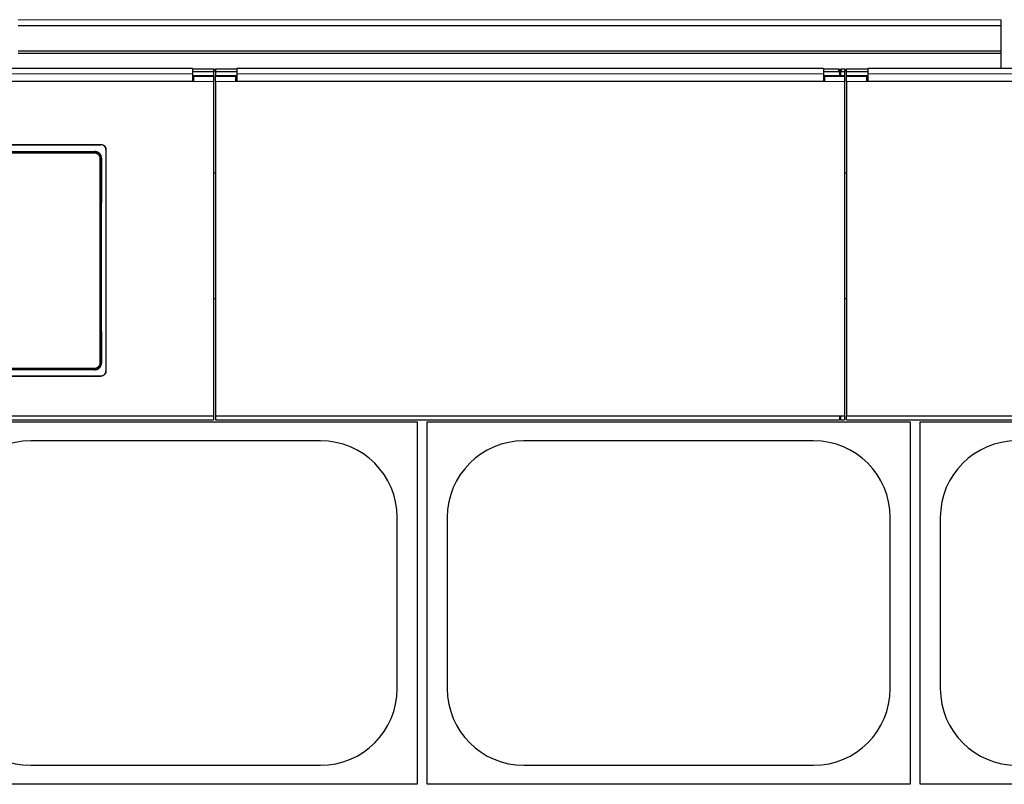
# Model space of a CAD drawing. Header units: inches. Extents: x 0 to 20790, y -12 to 14700.
# Tile 85 of 184: x 2980 to 3958, y 10780 to 11539. Entities that reach past the tile are written whole.
import ezdxf

# ---------------------------------------------------------------- set-up
doc = ezdxf.new("R2010")
doc.units = ezdxf.units.IN
doc.layers.add('1', color=7, linetype='Continuous', true_color=0xffffff)

msp = doc.modelspace()

# ---------------------------------------------------------------- linework, layer by layer
at = {"layer": '1', "color": 110, "linetype": 'Continuous', "lineweight": 13}
for p, q in [((3955.225, 11539.364), (2978.225, 11539.364)), ((3793.475, 11487.494), (3793.475, 11490.092)), ((3796.475, 11490.092), (3796.475, 11487.494)), ((3172.475, 11478.005), (3152.475, 11478.005)), ((3194.475, 11478.005), (3174.475, 11478.005)), ((3799.475, 11478.005), (3779.475, 11478.005)), ((3821.475, 11478.005), (3801.475, 11478.005)), ((3060.475, 11415.198), (3060.475, 11415.502)), ((2665.947, 11407.881), (3054.003, 11407.881)), ((3054.003, 11406.972), (2665.947, 11406.972)), ((3054.003, 11407.881), (3054.561, 11408.439)), ((3054.003, 11407.881), (3054.003, 11406.972)), ((3061.02, 11401.916), (3060.469, 11401.365)), ((3060.469, 11198.796), (3060.961, 11198.304)), ((2665.947, 11193.189), (3054.003, 11193.189)), ((3054.003, 11192.28), (2665.947, 11192.28)), ((3054.003, 11193.189), (3054.003, 11192.28)), ((3054.498, 11191.785), (3054.003, 11192.28)), ((3060.475, 11185.473), (3060.475, 11185.742))]:
    msp.add_line(p, q, dxfattribs=at)
at = {"layer": '1', "color": 2, "linetype": 'Continuous', "lineweight": 25}
for p, q in [((3955.225, 11533.645), (3955.225, 11539.364)), ((2978.225, 11533.645), (3955.225, 11533.645)), ((3955.225, 11508.102), (3955.225, 11533.644)), ((3955.225, 11508.102), (2978.225, 11508.102)), ((3955.225, 11505.837), (3955.225, 11508.102)), ((3955.225, 11505.837), (2978.225, 11505.837)), ((3955.225, 11490.896), (3955.225, 11505.837)), ((3151.475, 11490.896), (2568.475, 11490.896)), ((3151.475, 11490.896), (3151.475, 11485.523)), ((3172.475, 11490.092), (3151.475, 11490.092)), ((3172.475, 11490.092), (3172.475, 11487.494)), ((3174.48, 11489.986), (3172.48, 11489.986)), ((3174.48, 11488.238), (3172.48, 11488.238)), ((3174.475, 11490.092), (3174.475, 11487.494)), ((3195.475, 11490.092), (3174.475, 11490.092)), ((3778.475, 11490.896), (3195.475, 11490.896)), ((3195.475, 11490.896), (3195.475, 11485.523)), ((3778.475, 11490.896), (3778.475, 11485.523)), ((3793.475, 11490.092), (3778.475, 11490.092)), ((3795.852, 11489.986), (3794.081, 11489.986)), ((3795.47, 11488.238), (3794.463, 11488.238)), ((3794.475, 11489.592), (3794.475, 11486.994)), ((3795.475, 11486.994), (3795.475, 11489.592)), ((3799.475, 11490.092), (3796.475, 11490.092)), ((3801.47, 11489.986), (3799.47, 11489.986)), ((3801.47, 11488.238), (3799.47, 11488.238)), ((3799.475, 11490.092), (3799.475, 11487.494)), ((3801.475, 11487.494), (3801.475, 11490.092)), ((3822.475, 11490.092), (3801.475, 11490.092)), ((4405.475, 11490.896), (3822.475, 11490.896)), ((3822.475, 11490.896), (3822.475, 11485.523)), ((3152.475, 11478.005), (2567.475, 11478.005)), ((3151.475, 11478.01), (2568.475, 11478.01)), ((3172.475, 11483.79), (3151.466, 11483.79)), ((3172.475, 11487.494), (3151.475, 11487.494)), ((3151.475, 11485.523), (3151.475, 11478.01)), ((3152.475, 11480.085), (3151.475, 11480.085)), ((3172.475, 11483.085), (3152.475, 11483.085)), ((3152.475, 11483.085), (3152.475, 11478.005)), ((3172.475, 11487.494), (3172.475, 11483.79)), ((3172.475, 11483.79), (3172.475, 11483.085)), ((3172.475, 11483.085), (3172.475, 11478.005)), ((3172.475, 11478.005), (3172.475, 11145.635)), ((3174.475, 11487.494), (3174.475, 11483.79)), ((3195.475, 11487.494), (3174.475, 11487.494)), ((3195.477, 11483.79), (3174.475, 11483.79)), ((3174.475, 11483.085), (3174.475, 11483.79)), ((3194.475, 11483.085), (3174.475, 11483.085)), ((3174.475, 11478.005), (3174.475, 11483.085)), ((3174.475, 11478.005), (3174.475, 11145.635)), ((3194.475, 11478.005), (3194.475, 11483.085)), ((3195.475, 11480.085), (3194.475, 11480.085)), ((3779.475, 11478.005), (3194.475, 11478.005)), ((3195.475, 11485.523), (3195.475, 11478.01)), ((3778.475, 11478.01), (3195.475, 11478.01)), ((3794.475, 11483.79), (3778.471, 11483.79)), ((3793.475, 11487.494), (3778.475, 11487.494)), ((3778.475, 11485.523), (3778.475, 11478.01)), ((3779.475, 11480.085), (3778.475, 11480.085)), ((3799.475, 11483.085), (3779.475, 11483.085)), ((3779.475, 11483.085), (3779.475, 11478.005)), ((3794.475, 11486.994), (3794.475, 11483.79)), ((3795.475, 11483.79), (3794.475, 11483.79)), ((3795.475, 11486.994), (3795.475, 11483.79)), ((3799.475, 11483.79), (3795.475, 11483.79)), ((3799.475, 11487.494), (3796.475, 11487.494)), ((3799.475, 11487.494), (3799.475, 11483.79)), ((3799.475, 11483.79), (3799.475, 11483.085)), ((3799.475, 11483.085), (3799.475, 11478.005)), ((3799.475, 11478.005), (3799.475, 11145.635)), ((3801.475, 11483.79), (3801.475, 11487.494)), ((3822.475, 11487.494), (3801.475, 11487.494)), ((3801.475, 11483.085), (3801.475, 11483.79)), ((3822.477, 11483.79), (3801.475, 11483.79)), ((3821.475, 11483.085), (3801.475, 11483.085)), ((3801.475, 11478.005), (3801.475, 11483.085)), ((3801.475, 11478.005), (3801.475, 11145.635)), ((3821.475, 11478.005), (3821.475, 11483.085)), ((3822.475, 11480.085), (3821.475, 11480.085)), ((4406.475, 11478.005), (3821.475, 11478.005)), ((3822.475, 11485.523), (3822.475, 11478.01)), ((4405.475, 11478.01), (3822.475, 11478.01)), ((2658.475, 11415.502), (3060.475, 11415.502)), ((2658.475, 11415.198), (3060.475, 11415.198)), ((3065.475, 11410.527), (3065.475, 11190.454)), ((2665.389, 11408.439), (3054.561, 11408.439)), ((3174.481, 11387.13), (3172.519, 11387.13)), ((3801.432, 11387.13), (3799.47, 11387.13)), ((3174.481, 11262.13), (3172.519, 11262.13)), ((3801.432, 11262.13), (3799.47, 11262.13)), ((2658.475, 11185.742), (3060.475, 11185.742)), ((2658.475, 11185.473), (3060.475, 11185.473)), ((3054.498, 11191.785), (2665.452, 11191.785)), ((3172.475, 11145.635), (2547.475, 11145.635)), ((3172.475, 11145.635), (3172.475, 11142.049)), ((3174.475, 11145.635), (3174.475, 11142.049)), ((3799.475, 11145.635), (3174.475, 11145.635)), ((3794.475, 11145.635), (3794.475, 11142.049)), ((3795.475, 11145.635), (3795.475, 11142.049)), ((3799.475, 11145.635), (3799.475, 11142.049)), ((4426.475, 11145.635), (3801.475, 11145.635)), ((3801.475, 11142.049), (3801.475, 11145.635)), ((2544.475, 11142.049), (3172.475, 11142.049)), ((2894.725, 11140.13), (3374.725, 11140.13)), ((3174.475, 11142.049), (3794.475, 11142.049)), ((3374.725, 11140.13), (3374.725, 10780.13)), ((3384.725, 11140.13), (3864.725, 11140.13)), ((3384.725, 10780.13), (3384.725, 11140.13)), ((3794.475, 11145.049), (3795.475, 11145.049)), ((3795.475, 11142.049), (3799.475, 11142.049)), ((3801.475, 11142.049), (4421.475, 11142.049)), ((3864.725, 11140.13), (3864.725, 10780.13)), ((3874.725, 10780.13), (3874.725, 11140.13)), ((3874.725, 11140.13), (4354.725, 11140.13)), ((3278.725, 11121.23), (2990.725, 11121.23)), ((3768.725, 11121.23), (3480.725, 11121.23)), ((3354.825, 10875.13), (3354.825, 11045.13)), ((3404.625, 11045.13), (3404.625, 10875.13)), ((3844.825, 10875.13), (3844.825, 11045.13)), ((3894.625, 11045.13), (3894.625, 10875.13)), ((2990.725, 10799.03), (3278.725, 10799.03)), ((3480.725, 10799.03), (3768.725, 10799.03)), ((3374.725, 10780.13), (2894.725, 10780.13)), ((3864.725, 10780.13), (3384.725, 10780.13)), ((4354.725, 10780.13), (3874.725, 10780.13))]:
    msp.add_line(p, q, dxfattribs=at)
for centre, start, end in [((2990.725, 11045.13), 90, 180), ((3278.725, 11045.13), 0, 90), ((3480.725, 11045.13), 90, 180), ((3768.725, 11045.13), 0, 90), ((3970.725, 11045.13), 90, 180), ((2990.725, 10875.13), 180, 270), ((3278.725, 10875.13), 270, 0), ((3480.725, 10875.13), 180, 270), ((3768.725, 10875.13), 270, 0), ((3970.725, 10875.13), 180, 270)]:
    msp.add_arc(centre, 76.1, start, end, dxfattribs=at)
for centre, major_axis, ratio, start_param, end_param in [((3793.475, 11489.592), (-1, 0), 0.5, 3.1415927, 4.712389), ((3796.475, 11489.592), (-1, 0), 0.5, 4.712389, 6.2831853), ((3793.475, 11486.994), (1, 0), 0.5, 0, 1.5707963), ((3796.475, 11486.994), (1, 0), 0.5, 1.5707963, 3.1415927), ((3123.652, 11293.47), (0, 1200), 0.0524078, 1.480301, 1.6501845)]:
    msp.add_ellipse(centre, major_axis=major_axis, ratio=ratio, start_param=start_param, end_param=end_param, dxfattribs=at)
at = {"layer": '1', "color": 110, "linetype": 'Continuous', "lineweight": 13}
for centre, major_axis, ratio, start_param, end_param in [((3122.083, 11300.081), (0, 1200), 0.0523641, 1.4862214, 1.6553712), ((3059.47, 11401.365), (-1, 0.004), 0.0844733, 3.1941405, 4.7127643), ((3123.081, 11300.081), (0, 1199), 0.0524078, 1.4862214, 1.6553712), ((3059.47, 11198.796), (1, 0.004), 0.0844733, 4.7120137, 6.2306374)]:
    msp.add_ellipse(centre, major_axis=major_axis, ratio=ratio, start_param=start_param, end_param=end_param, dxfattribs=at)
for points in [[(3151.475, 11485.523), (2568.475, 11485.523)], [(3778.475, 11485.523), (3195.475, 11485.523)], [(4405.475, 11485.523), (3822.475, 11485.523)]]:
    msp.add_open_spline(points, degree=1, dxfattribs=at)
at = {"layer": '1', "color": 2, "linetype": 'Continuous', "lineweight": 25}
for points, knots in [([(3060.475, 11415.502), (3060.64, 11415.502), (3060.804, 11415.494), (3061.128, 11415.462), (3061.45, 11415.414), (3061.767, 11415.336), (3061.963, 11415.277), (3062.002, 11415.264), (3062.081, 11415.239), (3062.12, 11415.225), (3062.236, 11415.184), (3062.313, 11415.155), (3062.54, 11415.061), (3062.834, 11414.922), (3063.114, 11414.756), (3063.318, 11414.621), (3063.418, 11414.55), (3063.516, 11414.476), (3063.581, 11414.426), (3063.613, 11414.4), (3063.773, 11414.27), (3063.894, 11414.161), (3064.125, 11413.932), (3064.343, 11413.692), (3064.538, 11413.431), (3064.652, 11413.261), (3064.675, 11413.227), (3064.719, 11413.158), (3064.741, 11413.123), (3064.804, 11413.017), (3064.845, 11412.946), (3064.961, 11412.731), (3065.1, 11412.438), (3065.21, 11412.133), (3065.282, 11411.9), (3065.304, 11411.821), (3065.344, 11411.662), (3065.362, 11411.582), (3065.41, 11411.341), (3065.459, 11411.018), (3065.475, 11410.691), (3065.475, 11410.527)], [0, 0, 0, 0, 0.0625, 0.0625, 0.125, 0.1875, 0.1875, 0.203125, 0.203125, 0.21875, 0.21875, 0.25, 0.25, 0.3125, 0.375, 0.375, 0.40625, 0.421875, 0.421875, 0.4375, 0.4375, 0.5, 0.5, 0.5625, 0.625, 0.625, 0.640625, 0.640625, 0.65625, 0.65625, 0.6875, 0.6875, 0.75, 0.8125, 0.8125, 0.84375, 0.84375, 0.875, 0.875, 0.9375, 1, 1, 1, 1]), ([(3065.475, 11410.222), (3065.475, 11410.387), (3065.467, 11410.55), (3065.435, 11410.873), (3065.387, 11411.193), (3065.308, 11411.508), (3065.248, 11411.704), (3065.236, 11411.743), (3065.21, 11411.82), (3065.197, 11411.859), (3065.155, 11411.975), (3065.126, 11412.051), (3065.032, 11412.277), (3064.892, 11412.571), (3064.725, 11412.849), (3064.589, 11413.051), (3064.542, 11413.118), (3064.469, 11413.216), (3064.444, 11413.249), (3064.393, 11413.314), (3064.367, 11413.346), (3064.237, 11413.504), (3064.127, 11413.625), (3063.897, 11413.854), (3063.656, 11414.072), (3063.393, 11414.266), (3063.223, 11414.379), (3063.188, 11414.402), (3063.119, 11414.446), (3063.084, 11414.467), (3062.978, 11414.53), (3062.906, 11414.571), (3062.69, 11414.686), (3062.395, 11414.825), (3062.089, 11414.934), (3061.854, 11415.005), (3061.775, 11415.027), (3061.616, 11415.067), (3061.535, 11415.085), (3061.293, 11415.133), (3060.968, 11415.181), (3060.64, 11415.198), (3060.475, 11415.198)], [0, 0, 0, 0, 0.0625, 0.0625, 0.125, 0.1875, 0.1875, 0.203125, 0.203125, 0.21875, 0.21875, 0.25, 0.25, 0.3125, 0.375, 0.375, 0.40625, 0.40625, 0.421875, 0.421875, 0.4375, 0.4375, 0.5, 0.5, 0.5625, 0.625, 0.625, 0.640625, 0.640625, 0.65625, 0.65625, 0.6875, 0.6875, 0.75, 0.8125, 0.8125, 0.84375, 0.84375, 0.875, 0.875, 0.9375, 1, 1, 1, 1]), ([(3060.469, 11401.365), (3060.47, 11401.579), (3060.45, 11402.006), (3060.389, 11402.428), (3060.338, 11402.691), (3060.327, 11402.743), (3060.304, 11402.848), (3060.268, 11403.003), (3060.226, 11403.157), (3060.135, 11403.462), (3059.994, 11403.861), (3059.815, 11404.245), (3059.666, 11404.527), (3059.614, 11404.62), (3059.532, 11404.758), (3059.505, 11404.804), (3059.448, 11404.894), (3059.419, 11404.939), (3059.272, 11405.161), (3059.021, 11405.503), (3058.739, 11405.818), (3058.515, 11406.044), (3058.438, 11406.117), (3058.32, 11406.225), (3058.28, 11406.261), (3058.2, 11406.331), (3058.159, 11406.366), (3057.953, 11406.536), (3057.782, 11406.664), (3057.43, 11406.9), (3057.249, 11407.01), (3056.876, 11407.21), (3056.685, 11407.302), (3056.438, 11407.404), (3056.389, 11407.424), (3056.289, 11407.463), (3056.238, 11407.482), (3056.087, 11407.536), (3055.986, 11407.57), (3055.681, 11407.663), (3055.271, 11407.766), (3054.853, 11407.828), (3054.431, 11407.87), (3054.218, 11407.881), (3054.003, 11407.881)], [0, 0, 0, 0, 0.0625, 0.125, 0.125, 0.140625, 0.140625, 0.15625, 0.1875, 0.1875, 0.25, 0.3125, 0.3125, 0.34375, 0.34375, 0.359375, 0.359375, 0.375, 0.375, 0.4375, 0.5, 0.5, 0.53125, 0.53125, 0.546875, 0.546875, 0.5625, 0.5625, 0.625, 0.625, 0.6875, 0.6875, 0.75, 0.75, 0.765625, 0.765625, 0.78125, 0.78125, 0.8125, 0.8125, 0.875, 0.9375, 0.9375, 1, 1, 1, 1]), ([(3061.02, 11401.916), (3061.021, 11402.13), (3061.012, 11402.343), (3060.973, 11402.764), (3060.943, 11402.973), (3060.864, 11403.388), (3060.814, 11403.593), (3060.739, 11403.848), (3060.723, 11403.899), (3060.691, 11404.001), (3060.674, 11404.052), (3060.621, 11404.203), (3060.583, 11404.303), (3060.464, 11404.599), (3060.286, 11404.983), (3060.072, 11405.347), (3059.898, 11405.613), (3059.837, 11405.7), (3059.743, 11405.829), (3059.711, 11405.872), (3059.646, 11405.957), (3059.613, 11405.999), (3059.445, 11406.208), (3059.303, 11406.366), (3059.006, 11406.668), (3058.85, 11406.811), (3058.525, 11407.082), (3058.356, 11407.21), (3058.135, 11407.36), (3058.09, 11407.389), (3058, 11407.447), (3057.955, 11407.475), (3057.817, 11407.559), (3057.725, 11407.612), (3057.444, 11407.764), (3057.061, 11407.947), (3056.662, 11408.092), (3056.357, 11408.185), (3056.255, 11408.214), (3056.099, 11408.254), (3056.047, 11408.266), (3055.942, 11408.29), (3055.89, 11408.301), (3055.627, 11408.354), (3055.204, 11408.418), (3054.776, 11408.439), (3054.561, 11408.439)], [0, 0, 0, 0, 0.0625, 0.0625, 0.125, 0.125, 0.1875, 0.1875, 0.203125, 0.203125, 0.21875, 0.21875, 0.25, 0.25, 0.3125, 0.375, 0.375, 0.40625, 0.40625, 0.421875, 0.421875, 0.4375, 0.4375, 0.5, 0.5, 0.5625, 0.5625, 0.625, 0.625, 0.640625, 0.640625, 0.65625, 0.65625, 0.6875, 0.6875, 0.75, 0.8125, 0.8125, 0.84375, 0.84375, 0.859375, 0.859375, 0.875, 0.875, 0.9375, 1, 1, 1, 1]), ([(3054.498, 11191.785), (3054.713, 11191.785), (3054.926, 11191.796), (3055.348, 11191.838), (3055.558, 11191.869), (3055.973, 11191.952), (3056.179, 11192.004), (3056.435, 11192.081), (3056.486, 11192.098), (3056.587, 11192.132), (3056.638, 11192.149), (3056.789, 11192.204), (3056.889, 11192.242), (3057.184, 11192.365), (3057.566, 11192.548), (3057.929, 11192.767), (3058.193, 11192.945), (3058.28, 11193.007), (3058.408, 11193.103), (3058.45, 11193.135), (3058.535, 11193.202), (3058.576, 11193.236), (3058.782, 11193.406), (3058.939, 11193.55), (3059.236, 11193.851), (3059.377, 11194.009), (3059.644, 11194.337), (3059.769, 11194.509), (3059.916, 11194.732), (3059.945, 11194.777), (3060.002, 11194.868), (3060.085, 11195.005), (3060.163, 11195.144), (3060.311, 11195.426), (3060.489, 11195.809), (3060.629, 11196.208), (3060.72, 11196.513), (3060.748, 11196.616), (3060.786, 11196.772), (3060.798, 11196.824), (3060.821, 11196.929), (3060.832, 11196.981), (3060.883, 11197.243), (3060.943, 11197.664), (3060.962, 11198.09), (3060.961, 11198.304)], [0, 0, 0, 0, 0.0625, 0.0625, 0.125, 0.125, 0.1875, 0.1875, 0.203125, 0.203125, 0.21875, 0.21875, 0.25, 0.25, 0.3125, 0.375, 0.375, 0.40625, 0.40625, 0.421875, 0.421875, 0.4375, 0.4375, 0.5, 0.5, 0.5625, 0.5625, 0.625, 0.625, 0.640625, 0.640625, 0.65625, 0.6875, 0.6875, 0.75, 0.8125, 0.8125, 0.84375, 0.84375, 0.859375, 0.859375, 0.875, 0.875, 0.9375, 1, 1, 1, 1]), ([(3060.475, 11185.742), (3060.64, 11185.742), (3060.804, 11185.75), (3061.128, 11185.782), (3061.45, 11185.83), (3061.767, 11185.909), (3061.963, 11185.968), (3062.002, 11185.98), (3062.081, 11186.006), (3062.12, 11186.019), (3062.236, 11186.061), (3062.313, 11186.09), (3062.54, 11186.184), (3062.834, 11186.323), (3063.114, 11186.489), (3063.318, 11186.625), (3063.418, 11186.695), (3063.516, 11186.769), (3063.581, 11186.82), (3063.613, 11186.845), (3063.773, 11186.975), (3063.894, 11187.085), (3064.125, 11187.314), (3064.343, 11187.554), (3064.538, 11187.816), (3064.652, 11187.986), (3064.675, 11188.02), (3064.719, 11188.089), (3064.741, 11188.124), (3064.804, 11188.23), (3064.845, 11188.301), (3064.961, 11188.516), (3065.1, 11188.81), (3065.21, 11189.115), (3065.282, 11189.349), (3065.304, 11189.427), (3065.344, 11189.586), (3065.362, 11189.667), (3065.41, 11189.908), (3065.459, 11190.231), (3065.475, 11190.559), (3065.475, 11190.723)], [0, 0, 0, 0, 0.0625, 0.0625, 0.125, 0.1875, 0.1875, 0.203125, 0.203125, 0.21875, 0.21875, 0.25, 0.25, 0.3125, 0.375, 0.375, 0.40625, 0.421875, 0.421875, 0.4375, 0.4375, 0.5, 0.5, 0.5625, 0.625, 0.625, 0.640625, 0.640625, 0.65625, 0.65625, 0.6875, 0.6875, 0.75, 0.8125, 0.8125, 0.84375, 0.84375, 0.875, 0.875, 0.9375, 1, 1, 1, 1]), ([(3065.475, 11190.454), (3065.475, 11190.289), (3065.467, 11190.126), (3065.435, 11189.803), (3065.387, 11189.482), (3065.308, 11189.166), (3065.248, 11188.971), (3065.236, 11188.932), (3065.21, 11188.854), (3065.197, 11188.815), (3065.155, 11188.699), (3065.126, 11188.623), (3065.032, 11188.397), (3064.892, 11188.103), (3064.725, 11187.825), (3064.589, 11187.622), (3064.542, 11187.555), (3064.469, 11187.457), (3064.444, 11187.424), (3064.393, 11187.359), (3064.367, 11187.327), (3064.237, 11187.168), (3064.127, 11187.048), (3063.897, 11186.818), (3063.656, 11186.6), (3063.393, 11186.406), (3063.223, 11186.292), (3063.188, 11186.27), (3063.119, 11186.226), (3063.084, 11186.204), (3062.978, 11186.141), (3062.906, 11186.101), (3062.69, 11185.985), (3062.395, 11185.846), (3062.089, 11185.737), (3061.854, 11185.666), (3061.775, 11185.644), (3061.616, 11185.604), (3061.535, 11185.586), (3061.293, 11185.537), (3060.968, 11185.489), (3060.64, 11185.473), (3060.475, 11185.473)], [0, 0, 0, 0, 0.0625, 0.0625, 0.125, 0.1875, 0.1875, 0.203125, 0.203125, 0.21875, 0.21875, 0.25, 0.25, 0.3125, 0.375, 0.375, 0.40625, 0.40625, 0.421875, 0.421875, 0.4375, 0.4375, 0.5, 0.5, 0.5625, 0.625, 0.625, 0.640625, 0.640625, 0.65625, 0.65625, 0.6875, 0.6875, 0.75, 0.8125, 0.8125, 0.84375, 0.84375, 0.875, 0.875, 0.9375, 1, 1, 1, 1])]:
    msp.add_open_spline(points, degree=3, knots=knots, dxfattribs=at)
at = {"layer": '1', "color": 110, "linetype": 'Continuous', "lineweight": 13}
for points, knots in [([(3054.003, 11406.972), (3054.094, 11406.972), (3054.185, 11406.969), (3054.366, 11406.96), (3054.456, 11406.954), (3054.725, 11406.927), (3055.08, 11406.874), (3055.428, 11406.786), (3055.686, 11406.707), (3055.772, 11406.678), (3055.9, 11406.632), (3055.943, 11406.616), (3056.027, 11406.583), (3056.069, 11406.566), (3056.278, 11406.479), (3056.44, 11406.401), (3056.755, 11406.231), (3056.908, 11406.138), (3057.206, 11405.937), (3057.35, 11405.829), (3057.524, 11405.684), (3057.559, 11405.655), (3057.627, 11405.595), (3057.728, 11405.505), (3057.825, 11405.411), (3058.014, 11405.219), (3058.253, 11404.952), (3058.464, 11404.663), (3058.588, 11404.474), (3058.612, 11404.436), (3058.66, 11404.36), (3058.684, 11404.321), (3058.753, 11404.204), (3058.797, 11404.125), (3058.922, 11403.886), (3059.073, 11403.561), (3059.191, 11403.223), (3059.267, 11402.965), (3059.291, 11402.879), (3059.323, 11402.747), (3059.333, 11402.703), (3059.352, 11402.615), (3059.361, 11402.571), (3059.404, 11402.348), (3059.455, 11401.991), (3059.471, 11401.631), (3059.47, 11401.449)], [0, 0, 0, 0, 0.03125, 0.03125, 0.0625, 0.0625, 0.125, 0.1875, 0.1875, 0.21875, 0.21875, 0.234375, 0.234375, 0.25, 0.25, 0.3125, 0.3125, 0.375, 0.375, 0.4375, 0.4375, 0.453125, 0.453125, 0.46875, 0.5, 0.5, 0.5625, 0.625, 0.625, 0.640625, 0.640625, 0.65625, 0.65625, 0.6875, 0.6875, 0.75, 0.8125, 0.8125, 0.84375, 0.84375, 0.859375, 0.859375, 0.875, 0.875, 0.9375, 1, 1, 1, 1]), ([(3054.003, 11192.28), (3054.218, 11192.28), (3054.645, 11192.301), (3055.068, 11192.365), (3055.331, 11192.418), (3055.384, 11192.429), (3055.488, 11192.453), (3055.644, 11192.49), (3055.797, 11192.533), (3056.102, 11192.627), (3056.5, 11192.771), (3056.883, 11192.954), (3057.117, 11193.08), (3057.164, 11193.106), (3057.257, 11193.159), (3057.303, 11193.187), (3057.44, 11193.27), (3057.53, 11193.328), (3057.795, 11193.506), (3058.134, 11193.761), (3058.446, 11194.047), (3058.669, 11194.273), (3058.742, 11194.35), (3058.848, 11194.47), (3058.884, 11194.51), (3058.953, 11194.591), (3058.987, 11194.632), (3059.156, 11194.84), (3059.281, 11195.012), (3059.514, 11195.366), (3059.729, 11195.73), (3059.907, 11196.114), (3060.008, 11196.361), (3060.027, 11196.41), (3060.065, 11196.51), (3060.084, 11196.561), (3060.137, 11196.712), (3060.169, 11196.813), (3060.26, 11197.119), (3060.36, 11197.53), (3060.42, 11197.948), (3060.46, 11198.369), (3060.47, 11198.582), (3060.469, 11198.796)], [0, 0, 0, 0, 0.0625, 0.125, 0.125, 0.140625, 0.140625, 0.15625, 0.1875, 0.1875, 0.25, 0.3125, 0.3125, 0.328125, 0.328125, 0.34375, 0.34375, 0.375, 0.375, 0.4375, 0.5, 0.5, 0.53125, 0.53125, 0.546875, 0.546875, 0.5625, 0.5625, 0.625, 0.625, 0.6875, 0.75, 0.75, 0.765625, 0.765625, 0.78125, 0.78125, 0.8125, 0.8125, 0.875, 0.9375, 0.9375, 1, 1, 1, 1]), ([(3059.47, 11198.712), (3059.471, 11198.666), (3059.47, 11198.621), (3059.468, 11198.531), (3059.464, 11198.395), (3059.455, 11198.261), (3059.43, 11197.993), (3059.38, 11197.639), (3059.295, 11197.291), (3059.219, 11197.033), (3059.192, 11196.947), (3059.147, 11196.819), (3059.131, 11196.776), (3059.1, 11196.691), (3059.083, 11196.649), (3058.999, 11196.44), (3058.848, 11196.115), (3058.667, 11195.807), (3058.47, 11195.507), (3058.364, 11195.361), (3058.222, 11195.185), (3058.193, 11195.15), (3058.135, 11195.081), (3058.046, 11194.979), (3057.953, 11194.88), (3057.765, 11194.688), (3057.501, 11194.446), (3057.214, 11194.23), (3056.99, 11194.078), (3056.914, 11194.029), (3056.798, 11193.958), (3056.759, 11193.935), (3056.68, 11193.89), (3056.641, 11193.868), (3056.442, 11193.761), (3056.118, 11193.606), (3055.781, 11193.483), (3055.523, 11193.404), (3055.436, 11193.38), (3055.305, 11193.346), (3055.261, 11193.336), (3055.173, 11193.316), (3055.128, 11193.306), (3054.905, 11193.261), (3054.547, 11193.207), (3054.185, 11193.189), (3054.003, 11193.189)], [0, 0, 0, 0, 0.015625, 0.015625, 0.03125, 0.0625, 0.0625, 0.125, 0.1875, 0.1875, 0.21875, 0.21875, 0.234375, 0.234375, 0.25, 0.25, 0.3125, 0.375, 0.375, 0.4375, 0.4375, 0.453125, 0.453125, 0.46875, 0.5, 0.5, 0.5625, 0.625, 0.625, 0.65625, 0.65625, 0.671875, 0.671875, 0.6875, 0.6875, 0.75, 0.8125, 0.8125, 0.84375, 0.84375, 0.859375, 0.859375, 0.875, 0.875, 0.9375, 1, 1, 1, 1])]:
    msp.add_open_spline(points, degree=3, knots=knots, dxfattribs=at)

doc.saveas('drawing.dxf')
